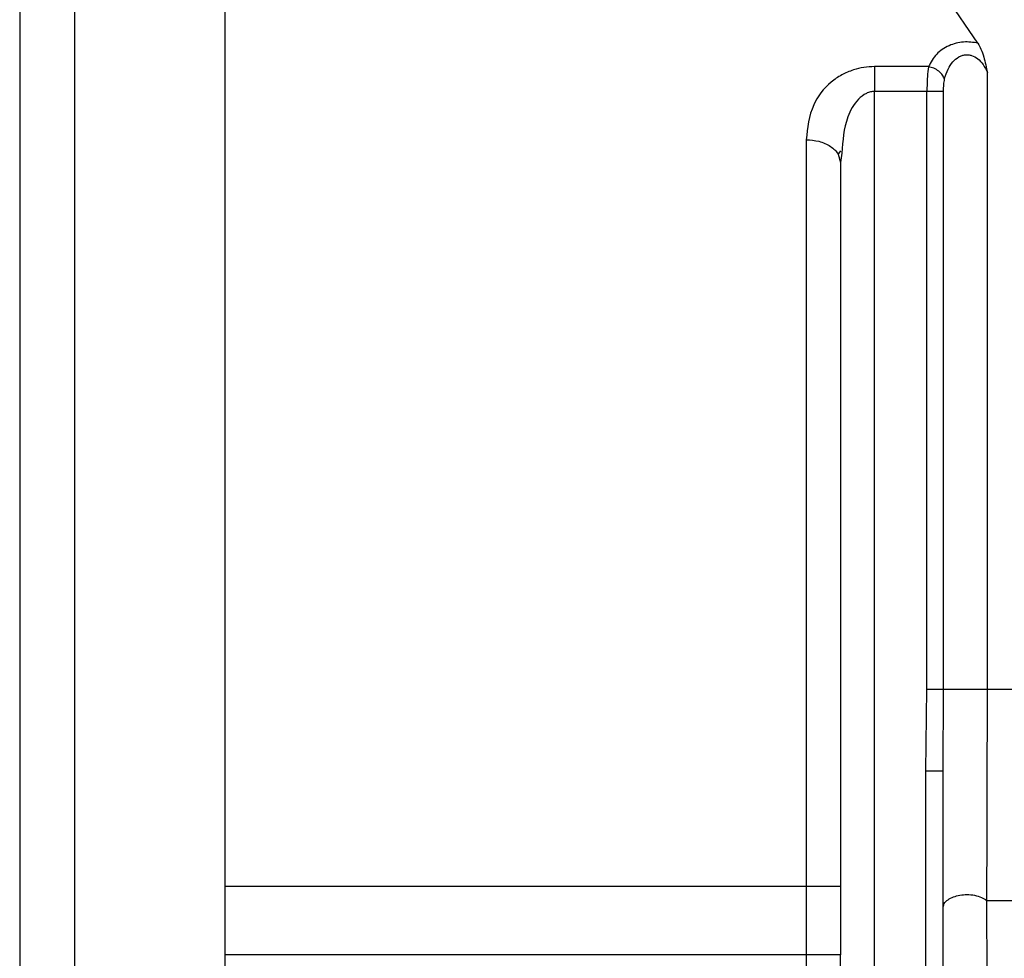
# Model space of a CAD drawing. Header units: inches. Extents: x 170 to 312, y 215 to 248.
# Tile 200 of 256: x 275.2922 to 275.3454, y 224.0786 to 224.1293. Entities that reach past the tile are written whole.
import ezdxf

# ---------------------------------------------------------------- set-up
doc = ezdxf.new("R2010")
doc.units = ezdxf.units.IN
doc.header["$LTSCALE"] = 0.25
doc.header["$MEASUREMENT"] = 0
doc.layers.add('MOTOR LH', color=7, linetype='Continuous')

msp = doc.modelspace()

# ---------------------------------------------------------------- linework, layer by layer
at = {"layer": 'MOTOR LH'}
for p, q in [((275.343959, 224.128005), (275.342287, 224.130477)), ((275.341295, 224.126746), (275.338383, 224.126746)), ((275.344469, 224.093165), (275.344469, 224.126423)), ((275.338383, 224.051128), (275.338383, 224.125406)), ((275.341208, 224.125406), (275.338383, 224.125406)), ((275.341208, 224.093165), (275.341208, 224.125406)), ((275.342107, 224.093165), (275.342107, 224.125406)), ((275.33641, 224.122004), (275.336562, 224.122212)), ((275.336619, 224.122081), (275.336538, 224.121582)), ((275.336408, 224.122032), (275.336538, 224.121582)), ((275.341151, 224.088742), (275.341208, 224.093165)), ((275.342074, 224.088742), (275.342107, 224.093165)), ((275.341151, 224.051128), (275.341151, 224.088742)), ((275.342074, 224.051128), (275.342074, 224.088742)), ((275.336538, 224.082521), (275.303319, 224.082521)), ((275.336538, 224.082521), (275.336538, 224.07883)), ((275.336538, 224.07883), (275.303319, 224.07883))]:
    msp.add_line(p, q, dxfattribs=at)
at = {"layer": 'MOTOR LH', "flags": 128}
for points in [[(275.2952, 224.147113), (275.2952, 224.144061), (275.295199, 224.141721), (275.295199, 224.135194), (275.295199, 224.131076), (275.295199, 224.126445), (275.295199, 224.12135), (275.295199, 224.115844), (275.295199, 224.109985), (275.295199, 224.103836), (275.295199, 224.097462), (275.295199, 224.09093), (275.295199, 224.084309), (275.295199, 224.077669)], [(275.30332, 224.145997), (275.30332, 224.138755), (275.30332, 224.135194), (275.30332, 224.131076), (275.303319, 224.126445), (275.303319, 224.12135), (275.303319, 224.115844), (275.303319, 224.109985), (275.303319, 224.103836), (275.303319, 224.097462), (275.303319, 224.09093), (275.303319, 224.084309), (275.303319, 224.077669)], [(275.334692, 224.122803), (275.334692, 224.118518), (275.334692, 224.113939), (275.334692, 224.109104), (275.334692, 224.104053), (275.334692, 224.098825), (275.334692, 224.093465), (275.334692, 224.088015), (275.334692, 224.082521)], [(275.344469, 224.093165), (275.369654, 224.093165), (275.375943, 224.093164), (275.452356, 224.093164), (275.458434, 224.093164), (275.474167, 224.093164)], [(275.334692, 224.082521), (275.334692, 224.07682), (275.334692, 224.074813), (275.334692, 224.068825), (275.334692, 224.066848)], [(275.34444, 224.081759), (275.362666, 224.081759), (275.36839, 224.081759), (275.423006, 224.081759), (275.430054, 224.081758), (275.471968, 224.081758)]]:
    msp.add_lwpolyline(points, dxfattribs=at)
at = {"layer": 'MOTOR LH'}
for points, knots in [([(275.292247, 224.14416), (275.292247, 224.14416), (275.292247, 224.14416), (275.292247, 224.14394), (275.292247, 224.142939), (275.292247, 224.141292), (275.292247, 224.139004), (275.292247, 224.136111), (275.292247, 224.132634), (275.292247, 224.12862), (275.292247, 224.124103), (275.292247, 224.119141), (275.292247, 224.11378), (275.292247, 224.108084), (275.292246, 224.10211), (275.292247, 224.095925), (275.292246, 224.089596), (275.292246, 224.083186), (275.292246, 224.078919), (275.292246, 224.076786)], [0, 0, 0, 0, 0.0000086, 0.0625119, 0.1250052, 0.1875142, 0.2500058, 0.3125075, 0.3750071, 0.4375116, 0.5000036, 0.5625093, 0.6250031, 0.6875077, 0.7500032, 0.8125056, 0.8750014, 0.9375015, 1, 1, 1, 1]), ([(275.343959, 224.128005), (275.343832, 224.12803), (275.343579, 224.128082), (275.343173, 224.12808), (275.342771, 224.128016), (275.342238, 224.127831), (275.341647, 224.127422), (275.341417, 224.126981), (275.341295, 224.126746)], [0, 0, 0, 0, 0.108359, 0.215323, 0.327747, 0.444417, 0.703958, 1, 1, 1, 1]), ([(275.343959, 224.128005), (275.344016, 224.127904), (275.344139, 224.127688), (275.344315, 224.127151), (275.344409, 224.126708), (275.344469, 224.126423)], [0, 0, 0, 0, 0.238648, 0.511046, 1, 1, 1, 1]), ([(275.342158, 224.126076), (275.342212, 224.12626), (275.342308, 224.126587), (275.34257, 224.126998), (275.342846, 224.127238), (275.343092, 224.127349), (275.343271, 224.127388), (275.343449, 224.127389), (275.343691, 224.12734), (275.343983, 224.127176), (275.344276, 224.126851), (275.3444, 224.126576), (275.344469, 224.126423)], [0, 0, 0, 0, 0.175414, 0.313081, 0.432288, 0.483751, 0.531567, 0.5769, 0.623443, 0.726263, 0.847358, 1, 1, 1, 1]), ([(275.338383, 224.126746), (275.338189, 224.126738), (275.337796, 224.12672), (275.337188, 224.126569), (275.336581, 224.126309), (275.335748, 224.125732), (275.334881, 224.124581), (275.334761, 224.123447), (275.334692, 224.122803)], [0, 0, 0, 0, 0.080042, 0.161762, 0.263787, 0.372457, 0.643706, 1, 1, 1, 1]), ([(275.338383, 224.126746), (275.338383, 224.126655), (275.338383, 224.126472), (275.338383, 224.12614), (275.338383, 224.125781), (275.338383, 224.125531), (275.338383, 224.125406)], [0, 0, 0, 0, 0.249887, 0.499861, 0.750083, 1, 1, 1, 1]), ([(275.341295, 224.126746), (275.34127, 224.12657), (275.34123, 224.126295), (275.341211, 224.125815), (275.341209, 224.125545), (275.341208, 224.125406)], [0, 0, 0, 0, 0.460429, 0.720484, 1, 1, 1, 1]), ([(275.342158, 224.126076), (275.342126, 224.12615), (275.342061, 224.126302), (275.341853, 224.126508), (275.341588, 224.12667), (275.341391, 224.126721), (275.341295, 224.126746)], [0, 0, 0, 0, 0.242419, 0.499238, 0.756345, 1, 1, 1, 1]), ([(275.342107, 224.125406), (275.342108, 224.125535), (275.342109, 224.125771), (275.342143, 224.125981), (275.342158, 224.126076)], [0, 0, 0, 0, 0.5453876, 1, 1, 1, 1]), ([(275.338383, 224.125406), (275.338308, 224.125401), (275.338152, 224.125389), (275.337835, 224.125271), (275.337326, 224.124866), (275.336735, 224.123781), (275.336664, 224.122745), (275.336619, 224.122081)], [0, 0, 0, 0, 0.051334, 0.10556, 0.230668, 0.507125, 1, 1, 1, 1]), ([(275.342107, 224.125406), (275.342074, 224.125406), (275.342008, 224.125406), (275.341793, 224.125406), (275.341518, 224.125406), (275.341311, 224.125406), (275.341208, 224.125406)], [0, 0, 0, 0, 0.249915, 0.500165, 0.749942, 1, 1, 1, 1]), ([(275.334692, 224.122803), (275.334925, 224.122787), (275.335282, 224.122761), (275.335712, 224.12261), (275.336006, 224.122451), (275.33625, 224.122257), (275.336356, 224.122106), (275.336408, 224.122032)], [0, 0, 0, 0, 0.314806, 0.484263, 0.65754, 0.830433, 1, 1, 1, 1]), ([(275.336538, 224.121582), (275.336538, 224.118792), (275.336538, 224.113211), (275.336538, 224.103499), (275.336538, 224.093195), (275.336538, 224.086079), (275.336538, 224.082521)], [0, 0, 0, 0, 0.250004, 0.5, 0.750002, 1, 1, 1, 1]), ([(275.341208, 224.093165), (275.341311, 224.093165), (275.341518, 224.093165), (275.341793, 224.093165), (275.342008, 224.093165), (275.342074, 224.093165), (275.342107, 224.093165)], [0, 0, 0, 0, 0.250015, 0.499833, 0.750083, 1, 1, 1, 1]), ([(275.342107, 224.093165), (275.342146, 224.093165), (275.342225, 224.093165), (275.34247, 224.093165), (275.342787, 224.093165), (275.343156, 224.093165), (275.343542, 224.093165), (275.343912, 224.093165), (275.344241, 224.093165), (275.344393, 224.093165), (275.344469, 224.093165)], [0, 0, 0, 0, 0.124981, 0.250102, 0.375057, 0.500073, 0.625083, 0.750022, 0.875055, 1, 1, 1, 1]), ([(275.34444, 224.081759), (275.344448, 224.083525), (275.344464, 224.087053), (275.344467, 224.091129), (275.344469, 224.093165)], [0, 0, 0, 0, 0.500572, 1, 1, 1, 1]), ([(275.342074, 224.088742), (275.34206, 224.088742), (275.342033, 224.088742), (275.341819, 224.088742), (275.341514, 224.088742), (275.341272, 224.088742), (275.341151, 224.088742)], [0, 0, 0, 0, 0.250368, 0.50019, 0.750022, 1, 1, 1, 1]), ([(275.342074, 224.08136), (275.342088, 224.081438), (275.342114, 224.081596), (275.342324, 224.081805), (275.342625, 224.081962), (275.342984, 224.082057), (275.343378, 224.08209), (275.343787, 224.082052), (275.344171, 224.081942), (275.344351, 224.08182), (275.34444, 224.081759)], [0, 0, 0, 0, 0.127807, 0.257999, 0.383642, 0.499249, 0.616143, 0.742631, 0.872846, 1, 1, 1, 1]), ([(275.344594, 224.051163), (275.344594, 224.051246), (275.344593, 224.051413), (275.344585, 224.052806), (275.344572, 224.055127), (275.34455, 224.05901), (275.344521, 224.064753), (275.344481, 224.072594), (275.344454, 224.078578), (275.34444, 224.081759)], [0, 0, 0, 0, 0.084494, 0.172198, 0.276809, 0.391988, 0.568435, 0.770597, 1, 1, 1, 1]), ([(275.336538, 224.063417), (275.336538, 224.065952), (275.336538, 224.071022), (275.336538, 224.076227), (275.336538, 224.07883)], [0, 0, 0, 0, 0.499994, 1, 1, 1, 1])]:
    msp.add_open_spline(points, degree=3, knots=knots, dxfattribs=at)

doc.saveas('drawing.dxf')
